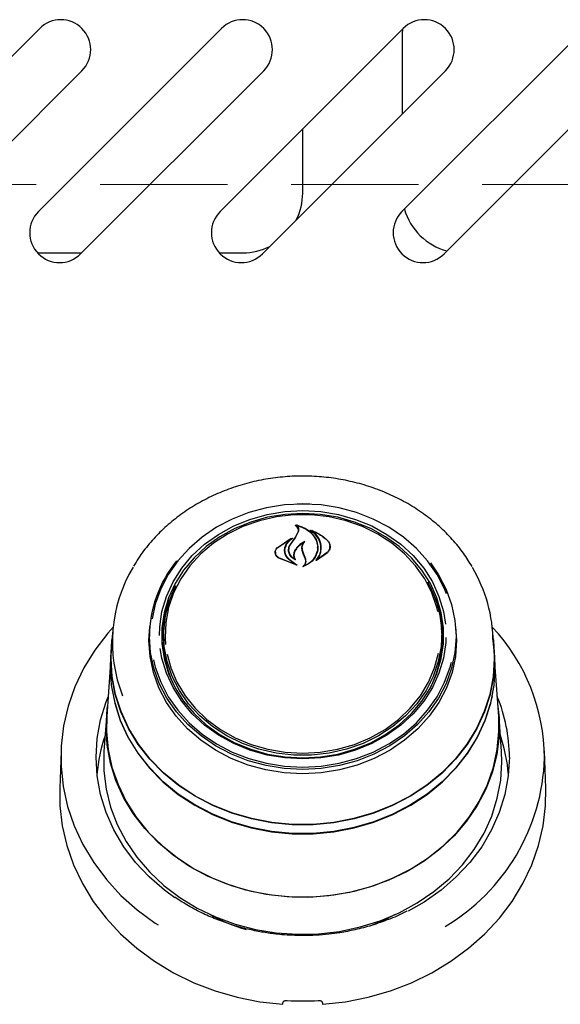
# Model space of a CAD drawing. Header units: inches. Extents: x 33 to 211, y 23 to 146.
# Tile 20 of 66: x 99.54 to 102.93, y 51.14 to 57.32. Entities that reach past the tile are written whole.
import ezdxf

# ---------------------------------------------------------------- set-up
doc = ezdxf.new("R2010")
doc.units = ezdxf.units.IN
doc.header["$LTSCALE"] = 16
doc.header["$MEASUREMENT"] = 0
doc.linetypes.add('HIDDEN', pattern=[0.075, 0.05, -0.025])
doc.layers.add('FORMAT', color=7, linetype='Continuous')

msp = doc.modelspace()

# ---------------------------------------------------------------- linework, layer by layer
at = {"color": 7, "linetype": 'Continuous', "lineweight": 25}
for p, q in [((98.5152, 56.1119), (99.6643, 57.261)), ((99.6562, 56.1119), (100.8053, 57.261)), ((100.7972, 56.1119), (101.9463, 57.261)), ((101.9382, 56.1119), (103.0873, 57.261)), ((101.9414, 57.2561), (101.9403, 57.2283)), ((101.9403, 57.2283), (101.9403, 56.7247)), ((99.9294, 56.9958), (98.7804, 55.8468)), ((101.0704, 56.9958), (99.9214, 55.8468)), ((102.2114, 56.9958), (101.0624, 55.8468)), ((103.3524, 56.9958), (102.2034, 55.8468)), ((101.3153, 56.2283), (101.3153, 56.63)), ((99.65, 55.8533), (99.9279, 55.8533)), ((100.791, 55.8533), (100.9403, 55.8533)), ((101.2257, 54.2083), (101.3153, 54.2123)), ((101.3153, 54.2123), (101.3819, 54.2101)), ((101.2768, 54.1445), (101.2768, 54.1391)), ((101.1571, 54.0039), (101.2492, 54.062)), ((101.2391, 54.0233), (101.2713, 54.0715)), ((101.2695, 54.069), (101.2869, 54.1008)), ((101.2713, 54.0715), (101.2889, 54.1045)), ((101.2891, 54.1059), (101.2891, 54.1117)), ((101.3727, 54.1107), (101.3727, 54.1063)), ((101.1586, 54.0049), (101.2364, 54.0575)), ((101.2377, 54.0562), (101.2098, 54.023)), ((101.238, 54.0538), (101.238, 54.0568)), ((101.3121, 54.0008), (101.3121, 53.985)), ((101.409, 54.0029), (101.409, 54.0046)), ((101.4856, 53.9995), (101.4856, 54.0109)), ((101.1445, 53.9748), (101.1445, 53.9619)), ((101.2802, 53.8927), (101.1651, 53.9374)), ((101.2719, 53.8957), (101.1663, 53.9392)), ((101.2017, 53.9847), (101.2017, 53.9766)), ((101.2284, 53.9892), (101.2284, 53.9878)), ((101.2605, 53.9571), (101.2605, 53.9435)), ((101.321, 53.9603), (101.312, 53.9852)), ((101.3229, 53.9615), (101.314, 53.9867)), ((101.3327, 53.9303), (101.321, 53.9603)), ((101.3346, 53.9307), (101.3229, 53.9615)), ((101.4701, 53.9699), (101.4019, 53.9233)), ((101.4685, 53.9721), (101.4087, 53.9286)), ((101.2286, 53.9303), (101.2729, 53.8971)), ((101.23, 53.9314), (101.2811, 53.8941)), ((101.2642, 53.933), (101.2642, 53.933)), ((101.3346, 53.9087), (101.3346, 53.9184)), ((101.4072, 53.9293), (101.4072, 53.9292)), ((100.35, 53.4206), (100.3553, 53.5078)), ((100.1222, 53.4722), (100.115, 53.3695)), ((100.3544, 53.4962), (100.3527, 53.472)), ((100.4403, 53.4282), (100.4419, 53.4741)), ((100.4439, 53.5019), (100.4419, 53.4741)), ((102.1887, 53.4741), (102.1868, 53.5019)), ((102.2779, 53.472), (102.2763, 53.4962)), ((102.5156, 53.3695), (102.5084, 53.4722)), ((102.1984, 53.3926), (102.1993, 53.4272)), ((100.1127, 53.3696), (100.109, 53.3158)), ((100.1128, 53.3065), (100.115, 53.3695)), ((102.5217, 53.3158), (102.5179, 53.3696)), ((102.5239, 53.2525), (102.5217, 53.3158)), ((100.1068, 53.253), (100.085, 52.9426)), ((102.5456, 52.9426), (102.5239, 53.253)), ((100.0828, 52.9424), (100.0676, 52.7247)), ((102.563, 52.7247), (102.5478, 52.9424)), ((99.798, 52.7284), (99.7898, 52.4949)), ((102.5653, 52.6592), (102.563, 52.7247)), ((102.8408, 52.4949), (102.8327, 52.7284)), ((101.2858, 51.577), (101.2858, 51.5701)), ((101.3449, 51.5697), (101.3449, 51.577))]:
    msp.add_line(p, q, dxfattribs=at)
at = {"color": 7, "linetype": 'Continuous', "lineweight": 25, "flags": 128}
for points in [[(101.3153, 54.2768), (101.2004, 54.2707), (101.0872, 54.2528), (100.9773, 54.2231), (100.8724, 54.1822), (100.7739, 54.1306), (100.6833, 54.0692), (100.6019, 53.9987), (100.5309, 53.9202), (100.4714, 53.8349), (100.4241, 53.744), (100.3899, 53.6489), (100.3699, 53.5559)], [(101.2806, 54.2789), (101.3153, 54.2795), (101.3592, 54.2786)], [(102.2188, 53.7141), (102.2065, 53.744), (102.1593, 53.8349), (102.0997, 53.9202), (102.0287, 53.9987), (101.9474, 54.0692), (101.8568, 54.1306), (101.7583, 54.1822), (101.6533, 54.2231), (101.5434, 54.2528), (101.4302, 54.2707), (101.3153, 54.2768)], [(100.4158, 53.4515), (100.4175, 53.5052), (100.4317, 53.6023), (100.4598, 53.6971), (100.5014, 53.788), (100.5558, 53.8738), (100.6222, 53.9529), (100.6995, 54.0242), (100.7866, 54.0866), (100.882, 54.139), (100.9842, 54.1807), (101.0916, 54.2109), (101.2026, 54.2292), (101.3153, 54.2354)], [(101.3153, 54.2177), (101.2043, 54.2117), (101.0951, 54.1936), (100.9893, 54.1638), (100.8887, 54.1228), (100.7948, 54.0712), (100.7091, 54.0098), (100.6329, 53.9396), (100.5676, 53.8617), (100.514, 53.7773), (100.473, 53.6877), (100.4454, 53.5944), (100.4314, 53.4989), (100.4314, 53.4026), (100.4454, 53.307), (100.473, 53.2137), (100.514, 53.1242), (100.5676, 53.0397), (100.6329, 52.9618), (100.7091, 52.8916), (100.7948, 52.8302), (100.8887, 52.7786), (100.9893, 52.7376), (101.0951, 52.7078), (101.2043, 52.6898), (101.3153, 52.6837), (101.4263, 52.6898), (101.5356, 52.7078), (101.6413, 52.7376), (101.742, 52.7786), (101.8359, 52.8302), (101.9216, 52.8916), (101.9977, 52.9618), (102.0631, 53.0397), (102.1167, 53.1242), (102.1576, 53.2137), (102.1853, 53.307), (102.1992, 53.4026), (102.1992, 53.4989), (102.1853, 53.5944), (102.1576, 53.6877), (102.1167, 53.7773), (102.0631, 53.8617), (101.9977, 53.9396), (101.9216, 54.0098), (101.8359, 54.0712), (101.742, 54.1228), (101.6413, 54.1638), (101.5356, 54.1936), (101.4263, 54.2117), (101.3153, 54.2177)], [(102.1636, 53.6029), (102.1575, 53.6282), (102.126, 53.7201), (102.0812, 53.8078), (102.0238, 53.8898), (101.9548, 53.9647), (101.8753, 54.0314), (101.7866, 54.0887), (101.6901, 54.1358), (101.5875, 54.1718), (101.4805, 54.1961), (101.3707, 54.2083), (101.26, 54.2083), (101.1502, 54.1961), (101.0431, 54.1718), (100.9405, 54.1358), (100.8441, 54.0887), (100.7554, 54.0314), (100.6758, 53.9647), (100.6068, 53.8898), (100.5494, 53.8078), (100.5046, 53.7201), (100.4731, 53.6282), (100.4555, 53.5336), (100.4519, 53.4378), (100.455, 53.3944)], [(101.3153, 54.2354), (101.4281, 54.2292), (101.539, 54.2109), (101.6465, 54.1807), (101.7487, 54.139), (101.8441, 54.0866), (101.9311, 54.0242), (102.0084, 53.9529), (102.0748, 53.8738), (102.1293, 53.788), (102.1708, 53.6971), (102.1989, 53.6023), (102.2117, 53.5222)], [(102.1171, 53.9072), (102.1678, 53.8332), (102.2155, 53.7414), (102.25, 53.6453), (102.271, 53.5462), (102.278, 53.4457), (102.271, 53.3452), (102.25, 53.2462), (102.2155, 53.1501), (102.1678, 53.0583), (102.1076, 52.9721), (102.0359, 52.8929), (101.9537, 52.8217), (101.8622, 52.7596), (101.7627, 52.7075), (101.6567, 52.6662), (101.5457, 52.6362), (101.4314, 52.6181), (101.3153, 52.612), (101.1993, 52.6181), (101.0849, 52.6362), (100.9739, 52.6662), (100.8679, 52.7075), (100.7684, 52.7596), (100.6769, 52.8217), (100.5947, 52.8929), (100.523, 52.9721), (100.4629, 53.0583), (100.4152, 53.1501), (100.3806, 53.2462), (100.3596, 53.3452), (100.3526, 53.4457), (100.3526, 53.4457)], [(102.0998, 53.7881), (102.1136, 53.7622), (102.1523, 53.6713), (102.1772, 53.5769), (102.1879, 53.4804), (102.1843, 53.3836), (102.1665, 53.2879), (102.1346, 53.1951), (102.0894, 53.1065), (102.0314, 53.0236), (101.9616, 52.9479), (101.8813, 52.8805), (101.7916, 52.8225), (101.6941, 52.775), (101.5904, 52.7386), (101.4822, 52.7141), (101.3713, 52.7017), (101.2594, 52.7017), (101.1484, 52.7141), (101.0402, 52.7386), (100.9365, 52.775), (100.839, 52.8225), (100.7494, 52.8805), (100.669, 52.9479), (100.5993, 53.0236), (100.5413, 53.1065), (100.496, 53.1951), (100.4642, 53.2879), (100.4463, 53.3836), (100.4427, 53.4804), (100.4535, 53.5769), (100.4784, 53.6713), (100.517, 53.7622), (100.5186, 53.7654)], [(100.1251, 53.5046), (100.0911, 53.4661), (100.0102, 53.3601), (99.9415, 53.2479), (99.8856, 53.1305), (99.843, 53.0089), (99.8142, 52.8843), (99.7994, 52.758), (99.7988, 52.6309), (99.8123, 52.5044), (99.8398, 52.3797), (99.8811, 52.2578), (99.9359, 52.1399), (100.0035, 52.0272), (100.0833, 51.9206), (100.1746, 51.8212), (100.2766, 51.7299), (100.3883, 51.6476), (100.4069, 51.6354)], [(102.2753, 53.5078), (102.2806, 53.4206), (102.2736, 53.3198), (102.2526, 53.2205), (102.2179, 53.1241), (102.1701, 53.0321), (102.1097, 52.9457), (102.0379, 52.8662), (101.9554, 52.7948), (101.8637, 52.7326), (101.7639, 52.6804), (101.6576, 52.6389), (101.5463, 52.6089), (101.4317, 52.5907), (101.3153, 52.5846), (101.199, 52.5907), (101.0843, 52.6089), (100.973, 52.6389), (100.8667, 52.6804), (100.767, 52.7326), (100.6752, 52.7948), (100.5928, 52.8662), (100.5209, 52.9457), (100.4606, 53.0321), (100.4127, 53.1241), (100.3781, 53.2205), (100.3571, 53.3198), (100.35, 53.4206), (100.35, 53.4206)], [(100.1105, 53.3065), (100.1176, 53.4193), (100.1195, 53.4337)], [(102.5111, 53.4337), (102.5131, 53.4193), (102.5201, 53.3065), (102.5131, 53.1937), (102.4919, 53.0822), (102.457, 52.9734), (102.4088, 52.8684), (102.3477, 52.7686), (102.2744, 52.6751), (102.19, 52.589), (102.0953, 52.5113), (101.9914, 52.4429), (101.8797, 52.3847), (101.7613, 52.3372), (101.6376, 52.3012), (101.5102, 52.2769), (101.3805, 52.2647), (101.2501, 52.2647), (101.1204, 52.2769), (100.993, 52.3012), (100.8694, 52.3372), (100.751, 52.3847), (100.6392, 52.4429), (100.5354, 52.5113), (100.4406, 52.589), (100.3562, 52.6751), (100.283, 52.7686), (100.2219, 52.8684), (100.1736, 52.9734), (100.1387, 53.0822), (100.1176, 53.1937), (100.1105, 53.3065), (100.1105, 53.3065)], [(102.2147, 53.4393), (102.2131, 53.4074), (102.1989, 53.3104), (102.1708, 53.2156), (102.1293, 53.1246), (102.0748, 53.0389), (102.0084, 52.9598), (101.9311, 52.8884), (101.8441, 52.8261), (101.7487, 52.7737), (101.6465, 52.732), (101.539, 52.7018), (101.4281, 52.6834), (101.3153, 52.6773), (101.2026, 52.6834), (101.0916, 52.7018), (100.9842, 52.732), (100.882, 52.7737), (100.7866, 52.8261), (100.6995, 52.8884), (100.6222, 52.9598), (100.5558, 53.0389), (100.5014, 53.1246), (100.4598, 53.2156), (100.4317, 53.3104), (100.4214, 53.3693)], [(102.5156, 53.3695), (102.5178, 53.3065), (102.5108, 53.1939), (102.4897, 53.0826), (102.4549, 52.974), (102.4067, 52.8692), (102.3457, 52.7696), (102.2726, 52.6763), (102.1883, 52.5903), (102.0938, 52.5128), (101.9901, 52.4446), (101.8786, 52.3864), (101.7604, 52.3391), (101.637, 52.3031), (101.5099, 52.2788), (101.3804, 52.2666), (101.2502, 52.2666), (101.1208, 52.2788), (100.9936, 52.3031), (100.8702, 52.3391), (100.7521, 52.3864), (100.6405, 52.4446), (100.5368, 52.5128), (100.4423, 52.5903), (100.358, 52.6763), (100.285, 52.7696), (100.224, 52.8692), (100.1758, 52.974), (100.1409, 53.0826), (100.1199, 53.1939), (100.1128, 53.3065), (100.1128, 53.3065)], [(100.4638, 53.3357), (100.4872, 53.2489), (100.5254, 53.159), (100.5766, 53.074), (100.6399, 52.9953), (100.7144, 52.9244), (100.7987, 52.8622), (100.8914, 52.8099), (100.9912, 52.7683), (101.0962, 52.7381), (101.2049, 52.7198), (101.3153, 52.7137)], [(101.3153, 52.7137), (101.4258, 52.7198), (101.5344, 52.7381), (101.6395, 52.7683), (101.7392, 52.8099), (101.832, 52.8622), (101.9163, 52.9244), (101.9907, 52.9953), (102.054, 53.074), (102.1052, 53.159), (102.1435, 53.2489), (102.1679, 53.3416)], [(100.109, 53.3158), (100.1068, 53.2525), (100.1138, 53.1394), (100.135, 53.0275), (100.17, 52.9183), (100.2185, 52.813), (100.2798, 52.7129), (100.3532, 52.6191), (100.4379, 52.5327), (100.5329, 52.4548), (100.6371, 52.3862), (100.7492, 52.3278), (100.868, 52.2802), (100.992, 52.244), (101.1198, 52.2197), (101.2499, 52.2074), (101.3808, 52.2074), (101.5108, 52.2197), (101.6386, 52.244), (101.7627, 52.2802), (101.8814, 52.3278), (101.9936, 52.3862), (102.0977, 52.4548), (102.1927, 52.5327), (102.2775, 52.6191), (102.3509, 52.7129), (102.4122, 52.813), (102.4606, 52.9183), (102.4956, 53.0275), (102.5168, 53.1394), (102.5239, 53.2525), (102.5239, 53.2525)], [(102.5038, 53.0737), (102.4935, 53.0284), (102.4585, 52.9194), (102.4102, 52.8143), (102.349, 52.7144), (102.2757, 52.6208), (102.1911, 52.5345), (102.0963, 52.4567), (101.9923, 52.3883), (101.8804, 52.33), (101.7618, 52.2825), (101.6381, 52.2463), (101.5105, 52.222), (101.3806, 52.2098), (101.25, 52.2098), (101.1202, 52.222), (100.9926, 52.2463), (100.8688, 52.2825), (100.7503, 52.33), (100.6383, 52.3883), (100.5343, 52.4567), (100.4395, 52.5345), (100.355, 52.6208), (100.2817, 52.7144), (100.2205, 52.8143), (100.1721, 52.9194), (100.1372, 53.0284), (100.116, 53.14), (100.109, 53.253), (100.1093, 53.2769)], [(100.3787, 53.2985), (100.3899, 53.2538), (100.4241, 53.1586), (100.4714, 53.0677), (100.5309, 52.9824), (100.6019, 52.904), (100.6833, 52.8335), (100.7739, 52.772), (100.8724, 52.7204), (100.9773, 52.6795), (101.0872, 52.6499), (101.2004, 52.6319), (101.3153, 52.6259), (101.4302, 52.6319), (101.5434, 52.6499), (101.6533, 52.6795), (101.7583, 52.7204), (101.8568, 52.772), (101.9474, 52.8335), (102.0287, 52.904), (102.0997, 52.9824), (102.1593, 53.0677), (102.2065, 53.1586), (102.2408, 53.2538), (102.2487, 53.2841)], [(100.5135, 51.805), (100.4471, 51.8534), (100.351, 51.9366), (100.2656, 52.028), (100.1916, 52.1267), (100.1299, 52.2315), (100.0813, 52.3413), (100.0461, 52.4549), (100.0249, 52.5711), (100.0177, 52.6885), (100.0249, 52.806), (100.0461, 52.9222), (100.0813, 53.0358), (100.0938, 53.0676)], [(100.0806, 52.8777), (100.0876, 52.9914), (100.0895, 53.0057)], [(102.5412, 53.0057), (102.5483, 52.9347), (102.5483, 52.8208), (102.5343, 52.7077), (102.5066, 52.5964), (102.4653, 52.4883), (102.411, 52.3847), (102.3442, 52.2866), (102.2659, 52.1953), (102.1767, 52.1116), (102.0778, 52.0367), (101.9703, 51.9712), (101.8553, 51.9161), (101.7342, 51.8718), (101.6084, 51.839), (101.4792, 51.8179), (101.3482, 51.8088), (101.2168, 51.8118), (101.0865, 51.8269), (100.9589, 51.854), (100.8352, 51.8926), (100.717, 51.9423), (100.6056, 52.0027), (100.5022, 52.073), (100.4081, 52.1524), (100.3242, 52.24), (100.2515, 52.3349), (100.1909, 52.4359), (100.1431, 52.5419), (100.1085, 52.6517), (100.0876, 52.7641), (100.0806, 52.8777), (100.0806, 52.8777)], [(100.085, 52.9426), (100.0832, 52.8496), (100.0937, 52.7363), (100.118, 52.6247), (100.1559, 52.5159), (100.2069, 52.4112), (100.2705, 52.3118), (100.3459, 52.2188), (100.4323, 52.1333), (100.5287, 52.0563), (100.634, 51.9885), (100.747, 51.9308), (100.8665, 51.8839), (100.991, 51.8482), (101.1193, 51.8242), (101.2497, 51.8121), (101.3809, 51.8121), (101.5114, 51.8242), (101.6396, 51.8482), (101.7642, 51.8839), (101.8836, 51.9308), (101.9967, 51.9885), (102.102, 52.0563), (102.1984, 52.1333), (102.2848, 52.2188), (102.3602, 52.3118), (102.4238, 52.4112), (102.4748, 52.5159), (102.5126, 52.6247), (102.537, 52.7363), (102.5474, 52.8496), (102.5456, 52.9426)], [(100.0676, 52.7247), (100.0671, 52.7169), (100.0671, 52.6016), (100.0812, 52.4871), (100.1094, 52.3744), (100.1512, 52.265), (100.2061, 52.1601), (100.2737, 52.0608), (100.353, 51.9683), (100.4433, 51.8837), (100.5434, 51.8078), (100.6523, 51.7415), (100.7687, 51.6857), (100.8913, 51.6409), (101.0187, 51.6076), (101.1494, 51.5863), (101.282, 51.5771), (101.4151, 51.5802), (101.5469, 51.5955), (101.6762, 51.6228), (101.8014, 51.6619), (101.921, 51.7123), (102.0338, 51.7734), (102.1385, 51.8446), (102.2338, 51.925), (102.3187, 52.0137), (102.3923, 52.1097), (102.4536, 52.2119), (102.5021, 52.3192), (102.5371, 52.4304), (102.5582, 52.5442), (102.5653, 52.6592), (102.5653, 52.6592)], [(102.6129, 52.6885), (102.6058, 52.5711), (102.5845, 52.4549), (102.5494, 52.3413), (102.5007, 52.2315), (102.4391, 52.1267), (102.3651, 52.028), (102.2796, 51.9366), (102.1836, 51.8534), (102.078, 51.7794), (101.9784, 51.7226)], [(99.7898, 52.4949), (99.7914, 52.3828), (99.8063, 52.2571), (99.835, 52.1332), (99.8772, 52.0123), (99.9326, 51.8954), (100.0006, 51.7837), (100.0806, 51.678), (100.1719, 51.5795), (100.2736, 51.489), (100.3848, 51.4073), (100.5046, 51.3351), (100.6317, 51.2732), (100.7651, 51.2221), (100.9035, 51.1822), (101.0457, 51.154), (101.1903, 51.1376)], [(101.4403, 51.1376), (101.585, 51.154), (101.7271, 51.1822), (101.8656, 51.2221), (101.9989, 51.2732), (102.1261, 51.3351), (102.2458, 51.4073), (102.3571, 51.489), (102.4588, 51.5795), (102.5501, 51.678), (102.6301, 51.7837), (102.698, 51.8954), (102.7534, 52.0123), (102.7956, 52.1332), (102.8243, 52.2571), (102.8392, 52.3828), (102.8408, 52.4949)], [(101.8965, 51.7008), (101.8147, 51.6599), (101.7363, 51.6279)]]:
    msp.add_lwpolyline(points, dxfattribs=at)
at = {"color": 7, "linetype": 'Continuous', "lineweight": 25}
for centre, radius, start, end in [((99.7968, 57.1284), 0.1875, 315, 135), ((100.9378, 57.1284), 0.1875, 315, 135), ((102.0788, 57.1284), 0.1875, 315, 135), ((100.9403, 56.2283), 0.375, 333.2764, 0), ((99.7888, 55.9793), 0.1875, 135, 315), ((100.9298, 55.9793), 0.1875, 135, 315), ((102.0708, 55.9793), 0.1875, 135, 315), ((102.3153, 56.2283), 0.375, 195.54894, 255.552), ((100.9403, 56.2283), 0.375, 270, 296.7236), ((108.9008, 48.8121), 9.2667, 145.43892, 145.79172), ((101.0342, 53.4102), 0.9137, 149.02788, 201.59538), ((101.117, 53.4382), 0.7645, 140.91744, 179.43212), ((101.5838, 53.4057), 0.9268, 0.24129, 30.67799), ((101.1038, 53.4268), 0.6725, 156.86181, 182.91012), ((101.5239, 53.4261), 0.6754, 0.09862, 23.09485), ((101.6184, 52.6745), 1.215, 0.39553, 43.09553), ((101.5187, 53.4295), 0.6715, 333.21947, 3.80786), ((101.1148, 53.4305), 0.6745, 180.18728, 206.74266), ((101.6205, 52.6866), 0.9924, 0.112, 22.57609), ((101.0081, 52.5033), 0.9873, 161.00447, 175.54973), ((101.6225, 52.5033), 0.9873, 4.45027, 18.99553), ((101.5602, 52.7221), 1.2738, 300.62074, 358.23551), ((101.2945, 52.7191), 1.1623, 241.17704, 253.26185), ((101.3153, 52.9197), 1.7608, 266.81861, 273.18139)]:
    msp.add_arc(centre, radius, start, end, dxfattribs=at)
for centre, major_axis, start_param, end_param in [((101.0034, 51.3866), (1.5475, 9.0333), 4.689058, 4.69059), ((101.6273, 51.3866), (-1.5475, 9.0333), 1.592595, 1.594127)]:
    msp.add_ellipse(centre, major_axis=major_axis, ratio=0.024697, start_param=start_param, end_param=end_param, dxfattribs=at)
for points, knots in [([(102.3785, 53.8846), (102.3612, 53.9127), (102.3246, 53.9721), (102.2556, 54.0558), (102.1754, 54.1362), (102.0859, 54.2089), (101.9885, 54.2733), (101.884, 54.3287), (101.7735, 54.3745), (101.6583, 54.4102), (101.5394, 54.4355), (101.4182, 54.4501), (101.2959, 54.4538), (101.1738, 54.4467), (101.0532, 54.4286), (100.9352, 54.3999), (100.8212, 54.3609), (100.7123, 54.3119), (100.6097, 54.2534), (100.5145, 54.186), (100.4276, 54.1105), (100.3505, 54.0274), (100.2921, 53.9523), (100.2639, 53.9032), (100.254, 53.886)], [0, 0, 0, 0, 0.041689, 0.088111, 0.134593, 0.181131, 0.227717, 0.274343, 0.321001, 0.367685, 0.414387, 0.461104, 0.507831, 0.554567, 0.601309, 0.648053, 0.694797, 0.741535, 0.788262, 0.834971, 0.881651, 0.928292, 0.974883, 1, 1, 1, 1]), ([(101.2692, 54.1418), (101.2691, 54.1418), (101.2689, 54.1419), (101.2688, 54.1422), (101.2687, 54.1424), (101.2688, 54.1427), (101.269, 54.1429), (101.2693, 54.1431), (101.2696, 54.1432), (101.2699, 54.1432), (101.27, 54.1431), (101.27, 54.1431)], [0, 0, 0, 0, 0.122958, 0.245848, 0.370364, 0.495902, 0.620786, 0.743612, 0.86394, 0.982468, 1, 1, 1, 1]), ([(101.2869, 54.1008), (101.288, 54.105), (101.2902, 54.1135), (101.2862, 54.1262), (101.2786, 54.1358), (101.2717, 54.1402), (101.2692, 54.1418)], [0, 0, 0, 0, 0.278319, 0.556603, 0.835284, 1, 1, 1, 1]), ([(101.27, 54.1431), (101.2883, 54.1381), (101.3266, 54.1276), (101.373, 54.0943), (101.3956, 54.0628), (101.4028, 54.0446), (101.4037, 54.0423)], [0, 0, 0, 0, 0.2963842, 0.6232567, 0.9530089, 1, 1, 1, 1]), ([(101.2781, 54.1452), (101.278, 54.1452), (101.2778, 54.1453), (101.2774, 54.1452), (101.2771, 54.1451), (101.2769, 54.1449), (101.2768, 54.1446), (101.2768, 54.1444), (101.2769, 54.1441), (101.277, 54.144), (101.2771, 54.1439)], [0, 0, 0, 0, 0.125682, 0.251371, 0.377027, 0.503505, 0.631368, 0.760594, 0.890567, 1, 1, 1, 1]), ([(101.2889, 54.1045), (101.29, 54.109), (101.2923, 54.118), (101.2882, 54.1317), (101.2818, 54.1399), (101.2775, 54.1436), (101.2771, 54.1439)], [0, 0, 0, 0, 0.322031, 0.64419, 0.966616, 1, 1, 1, 1]), ([(101.2781, 54.1452), (101.2963, 54.1392), (101.3341, 54.1266), (101.3786, 54.0908), (101.3941, 54.0598), (101.4018, 54.0446)], [0, 0, 0, 0, 0.321882, 0.666054, 1, 1, 1, 1]), ([(101.2503, 54.0607), (101.2401, 54.0526), (101.2247, 54.0405), (101.2149, 54.0253), (101.2117, 54.0202)], [0, 0, 0, 0, 0.666173, 1, 1, 1, 1]), ([(101.2492, 54.062), (101.2493, 54.062), (101.2495, 54.0621), (101.2498, 54.0621), (101.2501, 54.062), (101.2504, 54.0618), (101.2506, 54.0616), (101.2507, 54.0614), (101.2506, 54.0611), (101.2505, 54.0609), (101.2504, 54.0608), (101.2503, 54.0607)], [0, 0, 0, 0, 0.113231, 0.226474, 0.339585, 0.453555, 0.569121, 0.686353, 0.8046, 0.922734, 1, 1, 1, 1]), ([(101.3607, 54.1119), (101.3606, 54.1119), (101.3604, 54.112), (101.3603, 54.1123), (101.3603, 54.1126), (101.3604, 54.1128), (101.3606, 54.113), (101.3609, 54.1132), (101.3612, 54.1132), (101.3615, 54.1132), (101.3616, 54.1132), (101.3617, 54.1132)], [0, 0, 0, 0, 0.1174, 0.234738, 0.353577, 0.473635, 0.593524, 0.711905, 0.828134, 0.942556, 1, 1, 1, 1]), ([(101.4281, 53.979), (101.4291, 53.9953), (101.4311, 54.028), (101.4076, 54.0741), (101.3795, 54.1002), (101.362, 54.111), (101.3607, 54.1119)], [0, 0, 0, 0, 0.324347, 0.648697, 0.972588, 1, 1, 1, 1]), ([(101.3617, 54.1132), (101.3877, 54.1023), (101.4287, 54.0853), (101.459, 54.0579), (101.4701, 54.0479)], [0, 0, 0, 0, 0.635991, 1, 1, 1, 1]), ([(101.3742, 54.1114), (101.3741, 54.1114), (101.3738, 54.1115), (101.3735, 54.1115), (101.3732, 54.1114), (101.3729, 54.1112), (101.3728, 54.111), (101.3727, 54.1107), (101.3727, 54.1104), (101.3729, 54.1102), (101.373, 54.1101), (101.373, 54.1101)], [0, 0, 0, 0, 0.116355, 0.232718, 0.349012, 0.465942, 0.584001, 0.703207, 0.823076, 0.942819, 1, 1, 1, 1]), ([(101.43, 53.98), (101.431, 53.9967), (101.433, 54.0302), (101.4112, 54.0764), (101.3851, 54.0994), (101.373, 54.1101)], [0, 0, 0, 0, 0.348804, 0.697654, 1, 1, 1, 1]), ([(101.3742, 54.1114), (101.3995, 54.0992), (101.4346, 54.0822), (101.4611, 54.0571), (101.4685, 54.05)], [0, 0, 0, 0, 0.718758, 1, 1, 1, 1]), ([(101.1651, 53.9374), (101.1603, 53.9409), (101.1507, 53.9479), (101.1431, 53.9624), (101.1417, 53.978), (101.1465, 53.9927), (101.1538, 54.0004), (101.1571, 54.0039)], [0, 0, 0, 0, 0.206317, 0.412583, 0.61997, 0.827569, 1, 1, 1, 1]), ([(101.1663, 53.9392), (101.1617, 53.9427), (101.1525, 53.9496), (101.1451, 53.9639), (101.1437, 53.9792), (101.1483, 53.9937), (101.1554, 54.0014), (101.1586, 54.0049)], [0, 0, 0, 0, 0.205659, 0.411397, 0.617777, 0.824282, 1, 1, 1, 1]), ([(101.2098, 54.023), (101.2056, 54.0136), (101.2002, 54.0016), (101.1998, 53.9889), (101.1997, 53.986)], [0, 0, 0, 0, 0.775744, 1, 1, 1, 1]), ([(101.2117, 54.0202), (101.2075, 54.0111), (101.2022, 53.9996), (101.2018, 53.9874), (101.2017, 53.9847)], [0, 0, 0, 0, 0.779129, 1, 1, 1, 1]), ([(101.2676, 53.9276), (101.2605, 53.932), (101.2453, 53.9414), (101.2306, 53.9623), (101.2247, 53.9864), (101.2284, 54.0071), (101.2351, 54.0182), (101.2373, 54.0219)], [0, 0, 0, 0, 0.1990292, 0.4256165, 0.654006, 0.8841002, 1, 1, 1, 1]), ([(101.2626, 53.9324), (101.2562, 53.9373), (101.2424, 53.9477), (101.2301, 53.9695), (101.2269, 53.9939), (101.2322, 54.0122), (101.2379, 54.0214), (101.2391, 54.0233)], [0, 0, 0, 0, 0.211272, 0.452056, 0.6939, 0.936584, 1, 1, 1, 1]), ([(101.2377, 54.0562), (101.2378, 54.0563), (101.2379, 54.0565), (101.238, 54.0567), (101.2379, 54.057), (101.2378, 54.0573), (101.2376, 54.0574), (101.2373, 54.0576), (101.2369, 54.0576), (101.2366, 54.0575), (101.2365, 54.0575), (101.2364, 54.0575)], [0, 0, 0, 0, 0.118329, 0.236631, 0.355578, 0.474929, 0.59401, 0.712266, 0.829512, 0.946013, 1, 1, 1, 1]), ([(101.328, 54.0423), (101.3141, 54.0338), (101.289, 54.0185), (101.2736, 53.9964), (101.2667, 53.9866)], [0, 0, 0, 0, 0.5544346, 1, 1, 1, 1]), ([(101.3203, 54.0338), (101.3069, 54.0247), (101.2862, 54.0105), (101.2732, 53.9915), (101.2685, 53.9847)], [0, 0, 0, 0, 0.641489, 1, 1, 1, 1]), ([(101.312, 53.9852), (101.3109, 53.9927), (101.3087, 54.0077), (101.3153, 54.0238), (101.3208, 54.0315), (101.3217, 54.0327)], [0, 0, 0, 0, 0.456278, 0.912535, 1, 1, 1, 1]), ([(101.314, 53.9867), (101.3129, 53.9941), (101.3108, 54.009), (101.3181, 54.028), (101.3263, 54.0376), (101.3293, 54.0411)], [0, 0, 0, 0, 0.387704, 0.775509, 1, 1, 1, 1]), ([(101.328, 54.0423), (101.3281, 54.0423), (101.3283, 54.0424), (101.3286, 54.0424), (101.3289, 54.0424), (101.3292, 54.0422), (101.3294, 54.042), (101.3295, 54.0417), (101.3295, 54.0415), (101.3294, 54.0413), (101.3293, 54.0412), (101.3293, 54.0411)], [0, 0, 0, 0, 0.119189, 0.238395, 0.35727, 0.476272, 0.595953, 0.716576, 0.837999, 0.959726, 1, 1, 1, 1]), ([(101.4018, 54.0446), (101.4058, 54.0288), (101.4112, 54.0074), (101.4074, 53.9859), (101.4063, 53.9802)], [0, 0, 0, 0, 0.736127, 1, 1, 1, 1]), ([(101.4037, 54.0423), (101.4078, 54.0267), (101.4132, 54.0056), (101.4093, 53.9843), (101.4083, 53.9788)], [0, 0, 0, 0, 0.73988, 1, 1, 1, 1]), ([(101.4685, 54.05), (101.4733, 54.0441), (101.4829, 54.0322), (101.4869, 54.011), (101.483, 53.9898), (101.4733, 53.978), (101.4685, 53.9721)], [0, 0, 0, 0, 0.249256, 0.498559, 0.748955, 1, 1, 1, 1]), ([(101.4701, 54.0479), (101.475, 54.0419), (101.4849, 54.0299), (101.4889, 54.0086), (101.4848, 53.9874), (101.475, 53.9757), (101.4701, 53.9699)], [0, 0, 0, 0, 0.249695, 0.499307, 0.750821, 1, 1, 1, 1]), ([(101.1997, 53.986), (101.2008, 53.9772), (101.203, 53.9596), (101.216, 53.9411), (101.226, 53.9325), (101.2286, 53.9303)], [0, 0, 0, 0, 0.427058, 0.854256, 1, 1, 1, 1]), ([(101.2017, 53.9847), (101.2028, 53.9762), (101.2049, 53.9593), (101.2177, 53.9416), (101.2276, 53.9334), (101.23, 53.9314)], [0, 0, 0, 0, 0.429095, 0.858259, 1, 1, 1, 1]), ([(101.2667, 53.9866), (101.2635, 53.9796), (101.2571, 53.9655), (101.2586, 53.9467), (101.2628, 53.9365), (101.2642, 53.9333)], [0, 0, 0, 0, 0.407828, 0.815767, 1, 1, 1, 1]), ([(101.2685, 53.9847), (101.2654, 53.978), (101.2591, 53.9645), (101.2607, 53.9446), (101.2666, 53.9333), (101.269, 53.9286)], [0, 0, 0, 0, 0.368991, 0.737957, 1, 1, 1, 1]), ([(101.4083, 53.9788), (101.4033, 53.9646), (101.3932, 53.9363), (101.3594, 53.9033), (101.3308, 53.8897), (101.3183, 53.8838)], [0, 0, 0, 0, 0.359986, 0.720088, 1, 1, 1, 1]), ([(101.4063, 53.9802), (101.4014, 53.9659), (101.3915, 53.9373), (101.3604, 53.9064), (101.3359, 53.8933), (101.3267, 53.8884)], [0, 0, 0, 0, 0.384901, 0.76993, 1, 1, 1, 1]), ([(101.4006, 53.9244), (101.4091, 53.936), (101.4219, 53.9532), (101.4265, 53.9726), (101.4281, 53.979)], [0, 0, 0, 0, 0.670266, 1, 1, 1, 1]), ([(101.4073, 53.9297), (101.4151, 53.9421), (101.4254, 53.9582), (101.4291, 53.9758), (101.43, 53.98)], [0, 0, 0, 0, 0.7663796, 1, 1, 1, 1]), ([(101.2626, 53.9324), (101.2627, 53.9323), (101.2629, 53.9322), (101.2633, 53.9322), (101.2636, 53.9323), (101.2639, 53.9324), (101.2641, 53.9326), (101.2642, 53.9329), (101.2643, 53.9331), (101.2642, 53.9333), (101.2642, 53.9333)], [0, 0, 0, 0, 0.128671, 0.257359, 0.385695, 0.513899, 0.642393, 0.771469, 0.901171, 1, 1, 1, 1]), ([(101.269, 53.9286), (101.269, 53.9285), (101.2691, 53.9283), (101.2691, 53.9281), (101.269, 53.9278), (101.2688, 53.9276), (101.2685, 53.9275), (101.2681, 53.9274), (101.2678, 53.9275), (101.2676, 53.9275), (101.2676, 53.9276)], [0, 0, 0, 0, 0.130327, 0.260648, 0.391015, 0.52077, 0.649482, 0.777186, 0.904362, 1, 1, 1, 1]), ([(101.2811, 53.8941), (101.2812, 53.894), (101.2814, 53.8939), (101.2815, 53.8936), (101.2815, 53.8934), (101.2814, 53.8931), (101.2812, 53.8929), (101.2809, 53.8927), (101.2805, 53.8927), (101.2803, 53.8927), (101.2802, 53.8927)], [0, 0, 0, 0, 0.125303, 0.250585, 0.376363, 0.502348, 0.627958, 0.752778, 0.876747, 1, 1, 1, 1]), ([(101.3183, 53.8838), (101.3182, 53.8838), (101.318, 53.8837), (101.3177, 53.8837), (101.3174, 53.8838), (101.3171, 53.884), (101.3169, 53.8842), (101.3169, 53.8845), (101.3169, 53.8848), (101.3171, 53.885), (101.3172, 53.8851), (101.3172, 53.8851)], [0, 0, 0, 0, 0.11853, 0.237069, 0.355476, 0.47419, 0.593593, 0.71377, 0.83447, 0.955209, 1, 1, 1, 1]), ([(101.3172, 53.8851), (101.32, 53.8876), (101.3272, 53.8941), (101.3339, 53.9071), (101.3353, 53.9203), (101.3333, 53.9278), (101.3327, 53.9303)], [0, 0, 0, 0, 0.205998, 0.524653, 0.8451, 1, 1, 1, 1]), ([(101.3254, 53.8896), (101.3281, 53.8932), (101.3342, 53.9015), (101.3377, 53.9161), (101.3356, 53.9261), (101.3346, 53.9307)], [0, 0, 0, 0, 0.2927967, 0.6760083, 1, 1, 1, 1]), ([(101.4019, 53.9233), (101.4018, 53.9232), (101.4016, 53.9231), (101.4013, 53.9231), (101.4009, 53.9232), (101.4007, 53.9234), (101.4005, 53.9236), (101.4004, 53.9239), (101.4004, 53.9242), (101.4005, 53.9243), (101.4006, 53.9244)], [0, 0, 0, 0, 0.122784, 0.245592, 0.367887, 0.490065, 0.612785, 0.736474, 0.861145, 1, 1, 1, 1]), ([(101.4073, 53.9297), (101.4073, 53.9297), (101.4072, 53.9295), (101.4072, 53.9292), (101.4073, 53.9289), (101.4075, 53.9287), (101.4077, 53.9285), (101.4081, 53.9285), (101.4084, 53.9285), (101.4086, 53.9286), (101.4087, 53.9286)], [0, 0, 0, 0, 0.12555, 0.251096, 0.376667, 0.501883, 0.626495, 0.750523, 0.874242, 1, 1, 1, 1]), ([(101.3153, 51.5688), (101.2719, 51.5698), (101.2109, 51.5713), (101.1213, 51.5809), (101.0454, 51.5924), (100.9561, 51.6116), (100.8641, 51.6375), (100.7704, 51.6711), (100.6771, 51.7124), (100.59, 51.7583), (100.5369, 51.7934), (100.5123, 51.8097)], [0, 0, 0, 0, 0.150331, 0.211212, 0.31224, 0.417127, 0.529626, 0.647041, 0.768305, 0.892592, 1, 1, 1, 1]), ([(101.9719, 51.7235), (101.9668, 51.7207), (101.9291, 51.6999), (101.8543, 51.669), (101.7498, 51.6319), (101.6477, 51.605), (101.5576, 51.5877), (101.4761, 51.5769), (101.3982, 51.5702), (101.3435, 51.5693), (101.3153, 51.5688)], [0, 0, 0, 0, 0.026221, 0.19485, 0.360216, 0.518304, 0.659152, 0.761988, 0.877149, 1, 1, 1, 1]), ([(101.1927, 51.1515), (101.1932, 51.1528), (101.1943, 51.1556), (101.1992, 51.1589), (101.206, 51.1611), (101.2125, 51.1618), (101.2165, 51.1617), (101.2176, 51.1616)], [0, 0, 0, 0, 0.226473, 0.452936, 0.679677, 0.907038, 1, 1, 1, 1]), ([(101.413, 51.1616), (101.4159, 51.1617), (101.4215, 51.1617), (101.429, 51.1599), (101.4346, 51.1571), (101.4373, 51.154), (101.4378, 51.152), (101.4379, 51.1515)], [0, 0, 0, 0, 0.2278958, 0.4558008, 0.6834326, 0.9104559, 1, 1, 1, 1])]:
    msp.add_open_spline(points, degree=3, knots=knots, dxfattribs=at)
at = {"layer": 'FORMAT', "linetype": 'HIDDEN', "lineweight": 18}
msp.add_line((41.2429, 56.2813), (205.0203, 56.2813), dxfattribs=at)

doc.saveas('drawing.dxf')
